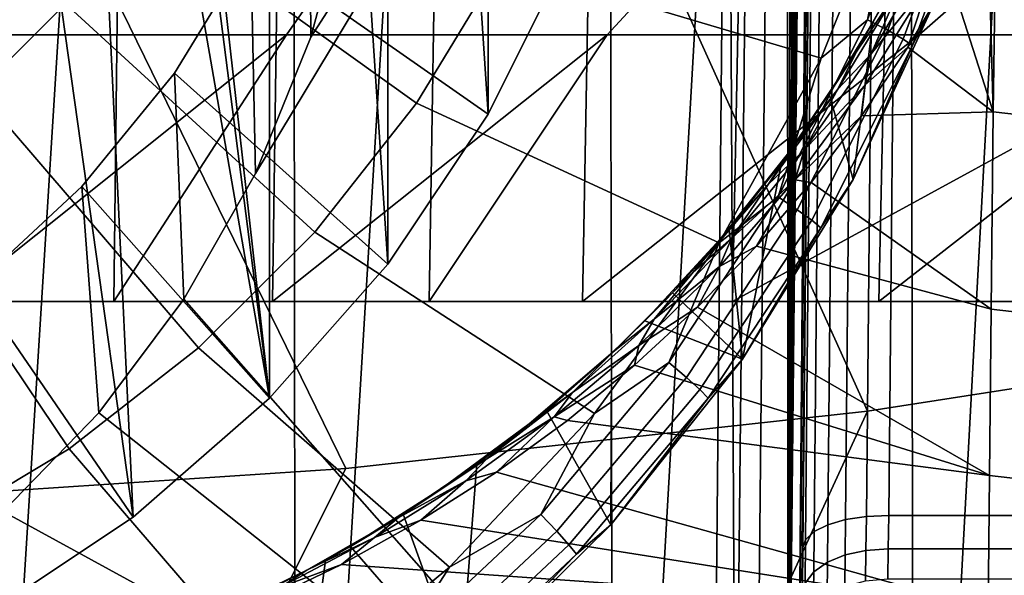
# Model space of a CAD drawing. Header units: metres. Extents: x -109 to 109, y -100 to 76.
# Tile 75 of 256: x 1.68 to 3.97, y -92.23 to -90.94. Entities that reach past the tile are written whole.
import ezdxf

# ---------------------------------------------------------------- set-up
doc = ezdxf.new("R2010")
doc.units = ezdxf.units.M
doc.layers.add('solid_21062310', color=7, linetype='CONTINUOUS')

msp = doc.modelspace()

# ---------------------------------------------------------------- linework, layer by layer
at = {"layer": 'solid_21062310'}
for points in [[(3.418362, -85.963501, -23.448969), (3.362092, -85.963013, -23.458141), (3.328209, -89.474731, -21.965349), (3.345913, -92.984291, -20.466295)], [(3.463627, -86.0009, -23.411299), (3.418362, -85.963501, -23.448969), (3.345913, -92.984291, -20.466295), (3.393904, -92.977005, -20.448097)], [(3.393904, -92.977005, -20.448097), (3.46784, -92.948936, -20.380409), (3.463627, -86.0009, -23.411299)], [(3.46784, -92.948936, -20.380409), (3.480692, -86.026329, -23.38785), (3.463627, -86.0009, -23.411299)], [(3.46784, -92.948936, -20.380409), (3.495381, -86.054886, -23.362209), (3.480692, -86.026329, -23.38785)], [(3.46784, -92.948936, -20.380409), (3.508149, -86.086227, -23.3346), (3.495381, -86.054886, -23.362209)], [(3.46784, -92.948936, -20.380409), (3.519295, -86.120178, -23.305082), (3.508149, -86.086227, -23.3346)], [(3.46784, -92.948936, -20.380409), (3.528993, -86.156693, -23.273619), (3.519295, -86.120178, -23.305082)], [(3.46784, -92.948936, -20.380409), (3.537296, -86.195816, -23.240183), (3.528993, -86.156693, -23.273619)], [(3.46784, -92.948936, -20.380409), (3.49012, -92.926857, -20.327974), (3.544206, -86.237602, -23.204723), (3.537296, -86.195816, -23.240183)], [(3.701597, -92.091606, -20.309662), (5.902152, -92.091599, -20.309666), (4.86724, -86.198044, -22.814953), (3.754894, -86.470932, -22.69895)], [(3.49012, -92.926857, -20.327974), (3.549681, -86.282135, -23.167166), (3.544206, -86.237602, -23.204723)], [(3.49012, -92.926857, -20.327974), (3.553637, -86.329552, -23.12739), (3.549681, -86.282135, -23.167166)], [(3.555928, -86.379974, -23.085285), (3.553637, -86.329552, -23.12739), (3.49012, -92.926857, -20.327974), (3.494936, -92.909836, -20.287819)], [(3.556347, -86.433525, -23.040829), (3.555928, -86.379974, -23.085285), (3.494936, -92.909836, -20.287819)], [(3.494936, -92.909836, -20.287819), (3.555624, -86.490669, -22.962341), (3.556347, -86.433525, -23.040829)], [(3.703245, -86.473175, -22.705372), (3.655041, -86.480583, -22.723875), (3.601607, -92.10128, -20.33466), (3.649839, -92.093857, -20.316111)], [(3.649839, -92.093857, -20.316111), (3.701597, -92.091606, -20.309662), (3.754894, -86.470932, -22.69895), (3.703245, -86.473175, -22.705372)], [(3.494936, -92.909836, -20.287819), (3.554902, -86.547562, -22.88368), (3.555624, -86.490669, -22.962341)], [(3.613567, -86.492683, -22.753262), (3.581726, -86.508644, -22.791525), (3.528405, -92.129333, -20.402275), (3.560188, -92.11338, -20.36405)], [(3.655041, -86.480583, -22.723875), (3.613567, -86.492683, -22.753262), (3.560188, -92.11338, -20.36405), (3.601607, -92.10128, -20.33466)], [(3.581726, -86.508644, -22.791525), (3.561724, -86.527359, -22.836006), (3.508423, -92.148041, -20.446732), (3.528405, -92.129333, -20.402275)], [(3.561724, -86.527359, -22.836006), (3.554902, -86.547562, -22.88368), (3.501605, -92.168236, -20.494392), (3.508423, -92.148041, -20.446732)], [(3.494936, -92.909836, -20.287819), (3.501605, -92.168236, -20.494392), (3.554902, -86.547562, -22.88368)], [(1.994238, -89.417961, -28.048016), (2.263372, -91.819145, -28.256832), (2.263372, -87.312721, -27.864935), (1.946977, -87.036362, -27.840902)], [(2.263372, -87.312721, -27.864935), (2.263372, -91.819145, -28.256832), (2.537829, -91.507462, -28.229727)], [(2.263372, -87.312721, -27.864935), (2.537829, -91.507462, -28.229727), (2.537829, -87.624405, -27.89204)], [(2.537829, -87.624405, -27.89204), (2.537829, -91.507462, -28.229727), (2.771405, -91.158928, -28.199417)], [(2.537829, -87.624405, -27.89204), (2.771405, -91.158928, -28.199417), (2.771405, -87.972946, -27.922352)], [(2.771405, -87.972946, -27.922352), (2.771405, -91.158928, -28.199417), (2.955936, -90.786819, -28.167057)], [(1.527119, -91.594116, 2.845451), (1.901362, -91.594116, 2.757555), (1.940929, -88.268227, 2.74707), (1.559122, -88.268227, 2.838722)], [(1.566421, -94.268227, -11.831997), (1.559123, -88.268227, -11.833584), (1.940929, -88.268227, -11.741932)], [(2.324178, -94.268227, -11.627762), (1.566421, -94.268227, -11.831997), (1.940929, -88.268227, -11.741932), (2.317441, -88.268227, -11.630415)], [(1.901362, -91.594116, 2.757555), (2.27061, -91.594116, 2.650599), (2.317441, -88.268227, 2.635554), (1.940929, -88.268227, 2.74707)], [(2.27061, -91.594116, 2.650599), (2.633892, -91.594116, 2.524863), (2.687616, -88.268227, 2.504477), (2.317441, -88.268227, 2.635554)], [(2.324178, -94.268227, -11.627762), (2.317441, -88.268227, -11.630415), (2.687616, -88.268227, -11.499339)], [(3.062043, -94.268227, -11.343595), (2.324178, -94.268227, -11.627762), (2.687616, -88.268227, -11.499339), (3.050429, -88.268227, -11.349064)], [(2.633892, -91.594116, 2.524863), (2.990254, -91.594116, 2.380678), (3.050429, -88.268227, 2.354203), (2.687616, -88.268227, 2.504477)], [(2.990254, -91.594116, 2.380678), (3.33876, -91.594116, 2.218422), (3.404878, -88.268227, 2.185144), (3.050429, -88.268227, 2.354203)], [(3.062043, -94.268227, -11.343595), (3.050429, -88.268227, -11.349064), (3.404878, -88.268227, -11.180005)], [(3.760627, -94.268227, -10.986169), (3.062043, -94.268227, -11.343595), (3.404878, -88.268227, -11.180005), (3.750003, -88.268227, -10.99262)], [(3.33876, -91.594116, 2.218422), (3.678495, -91.594116, 2.038522), (3.750002, -88.268227, 1.997758), (3.404878, -88.268227, 2.185144)], [(3.678495, -91.594116, 2.038522), (4.008564, -91.594116, 1.84145), (4.084849, -88.268227, 1.792562), (3.750002, -88.268227, 1.997758)], [(3.760627, -94.268227, -10.986169), (3.750003, -88.268227, -10.99262), (4.084849, -88.268227, -10.787423)], [(4.422805, -94.268227, -10.554014), (3.760627, -94.268227, -10.986169), (4.084849, -88.268227, -10.787423), (4.408491, -88.268227, -10.564984)], [(1.994238, -89.417961, -28.048016), (1.994238, -89.713913, -28.073753), (2.263372, -91.819145, -28.256832)], [(3.294944, -92.986465, -20.472548), (3.328209, -89.474731, -21.965349), (2.230717, -91.296555, -21.190908), (2.064485, -91.588486, -21.066813)], [(3.328209, -89.474731, -21.965349), (2.358963, -90.979759, -21.325577), (2.230717, -91.296555, -21.190908)], [(3.328209, -89.474731, -21.965349), (2.449152, -90.64225, -21.469048), (2.358963, -90.979759, -21.325577)], [(3.328209, -89.474731, -21.965349), (3.294944, -92.986465, -20.472548), (3.345913, -92.984291, -20.466295)], [(1.994238, -89.713913, -28.073753), (1.949306, -90.010353, -28.099533), (2.263372, -91.819145, -28.256832)], [(1.861806, -90.293251, -28.124134), (1.946977, -92.095505, -28.280867), (2.263372, -91.819145, -28.256832), (1.949306, -90.010353, -28.099533)], [(2.449152, -90.64225, -21.469048), (2.44771, -90.133308, -27.407583), (2.355652, -90.460632, -27.436049), (2.358963, -90.979759, -21.325577)], [(1.908787, -90.193108, 7.180281), (1.543483, -90.973793, 5.064967), (0.774226, -90.97374, 5.157892), (0.957542, -90.193047, 7.296596)], [(2.84748, -90.193207, 6.987272), (2.30283, -90.973869, 4.910754), (1.543483, -90.973793, 5.064967), (1.908787, -90.193108, 7.180281)], [(3.767448, -90.193352, 6.718839), (3.047394, -90.973984, 4.696244), (2.30283, -90.973869, 4.910754), (2.84748, -90.193207, 6.987272)], [(4.66264, -90.193527, 6.376748), (3.772395, -90.974129, 4.422813), (3.047394, -90.973984, 4.696244), (3.767448, -90.193352, 6.718839)], [(5.527171, -90.193741, 5.963246), (4.473178, -90.974297, 4.092218), (3.772395, -90.974129, 4.422813), (4.66264, -90.193527, 6.376748)], [(1.861806, -90.293251, -28.124134), (1.731079, -90.563133, -28.147604), (1.946977, -92.095505, -28.280867)], [(1.062061, -90.502853, -31.124485), (1.198819, -90.366608, -31.112637), (1.789704, -90.902069, -30.997629), (1.585539, -91.105461, -31.015318)], [(1.967771, -90.675636, -30.977938), (2.117143, -90.429474, -30.956532), (2.802393, -90.807175, -30.764542), (2.604674, -91.133011, -30.792877)], [(2.771405, -91.158928, -28.199417), (2.219713, -90.772415, -27.463163), (2.355652, -90.460632, -27.436049), (2.955936, -90.786819, -28.167057)], [(2.358963, -90.979759, -21.325577), (2.355652, -90.460632, -27.436049), (2.219713, -90.772415, -27.463163), (2.230717, -91.296555, -21.190908)], [(3.725785, -90.572647, -30.457821), (3.544679, -91.028343, -30.497452), (2.802393, -90.807175, -30.764542), (2.959247, -90.459969, -30.734346)], [(3.81095, -90.506241, -30.41733), (3.652729, -90.939316, -30.454992), (3.725785, -90.572647, -30.457821)], [(3.85991, -90.524986, -30.370935), (3.699656, -90.963623, -30.409082), (3.652729, -90.939316, -30.454992), (3.81095, -90.506241, -30.41733)], [(3.896914, -90.541084, -30.31373), (3.735123, -90.983925, -30.352242), (3.699656, -90.963623, -30.409082), (3.85991, -90.524986, -30.370935)], [(3.735123, -90.983925, -30.352242), (3.896914, -90.541084, -30.31373), (3.919948, -90.55365, -30.248829), (3.757201, -90.999107, -30.287567)], [(1.563703, -90.807999, -28.1689), (1.600923, -92.326088, -28.300919), (1.946977, -92.095505, -28.280867), (1.731079, -90.563133, -28.147604)], [(3.823859, -90.864182, -30.206112), (3.757201, -90.999107, -30.287567), (3.919948, -90.55365, -30.248829)], [(3.652729, -90.939316, -30.454992), (3.544679, -91.028343, -30.497452), (3.725785, -90.572647, -30.457821)], [(4.853444, -91.662308, 7.839562), (4.417601, -90.599365, 9.450455), (3.165333, -90.768608, 9.578964), (3.65228, -91.849037, 7.968999)], [(3.931489, -90.669106, -33.195297), (3.952089, -90.625671, -33.135178), (3.944337, -91.153328, -33.882534)], [(5.893098, -91.374977, -33.745106), (3.944337, -91.153328, -33.882534), (3.952089, -90.625671, -33.135178), (5.898674, -90.844765, -32.97324)], [(1.789704, -90.902069, -30.997629), (1.967771, -90.675636, -30.977938), (2.604674, -91.133011, -30.792877), (2.368973, -91.432732, -30.818941)], [(3.843679, -90.83831, -33.439152), (3.931489, -90.669106, -33.195297), (3.944337, -91.153328, -33.882534)], [(3.65228, -91.849037, 7.968999), (3.165333, -90.768608, 9.578964), (1.903113, -90.881729, 9.664858), (2.440673, -91.982826, 8.061738)], [(2.537829, -91.507462, -28.229727), (2.042425, -91.062859, -27.48842), (2.219713, -90.772415, -27.463163), (2.771405, -91.158928, -28.199417)], [(2.230717, -91.296555, -21.190908), (2.219713, -90.772415, -27.463163), (2.042425, -91.062859, -27.48842), (2.064485, -91.588486, -21.066813)], [(3.625875, -91.01416, -33.591492), (3.76192, -90.769577, -33.228302), (3.729857, -90.859703, -33.410667)], [(3.696446, -90.88768, -33.335835), (3.76192, -90.769577, -33.228302), (3.625875, -91.01416, -33.591492)], [(3.66059, -91.018456, -33.693287), (3.801068, -90.775986, -33.325851), (3.795464, -90.850769, -33.45607)], [(3.729857, -90.859703, -33.410667), (3.801068, -90.775986, -33.325851), (3.66059, -91.018456, -33.693287)], [(3.544679, -91.028343, -30.497452), (3.307671, -91.45784, -30.534801), (2.604674, -91.133011, -30.792877), (2.802393, -90.807175, -30.764542)], [(3.745951, -91.003014, -33.692596), (3.843679, -90.83831, -33.439152), (3.944337, -91.153328, -33.882534)], [(3.795464, -90.850769, -33.45607), (3.843679, -90.83831, -33.439152), (3.745951, -91.003014, -33.692596)], [(3.583144, -91.100494, -33.78487), (3.729857, -90.859703, -33.410667), (3.66059, -91.018456, -33.693287)], [(3.625875, -91.01416, -33.591492), (3.729857, -90.859703, -33.410667), (3.583144, -91.100494, -33.78487)], [(3.618955, -91.310234, -30.244902), (3.823859, -90.864182, -30.206112), (3.696446, -90.88768, -33.335835), (3.664582, -90.945068, -33.425297)], [(3.823859, -90.864182, -30.206112), (3.618955, -91.310234, -30.244902), (3.757201, -90.999107, -30.287567)], [(3.795464, -90.850769, -33.45607), (3.745951, -91.003014, -33.692596), (3.647193, -91.09066, -33.832413)], [(3.66059, -91.018456, -33.693287), (3.795464, -90.850769, -33.45607), (3.647193, -91.09066, -33.832413)], [(2.440673, -91.982826, 8.061738), (1.903113, -90.881729, 9.664858), (0.634915, -90.938377, 9.707872), (1.222094, -92.06324, 8.11748)], [(3.664582, -90.945068, -33.425297), (3.696446, -90.88768, -33.335835), (3.625875, -91.01416, -33.591492)], [(1.585539, -91.105461, -31.015318), (1.789704, -90.902069, -30.997629), (2.368973, -91.432732, -30.818941), (2.098727, -91.701958, -30.842356)], [(3.652729, -90.939316, -30.454992), (3.44511, -91.351158, -30.490807), (3.544679, -91.028343, -30.497452)], [(3.699656, -90.963623, -30.409082), (3.48937, -91.38076, -30.445358), (3.44511, -91.351158, -30.490807), (3.652729, -90.939316, -30.454992)], [(3.563621, -91.11097, -33.696339), (3.664582, -90.945068, -33.425297), (3.625875, -91.01416, -33.591492)], [(3.618955, -91.310234, -30.244902), (3.664582, -90.945068, -33.425297), (3.563621, -91.11097, -33.696339)], [(2.30283, -90.973869, 4.910754), (1.527119, -91.594116, 2.845451), (1.148864, -91.594116, 2.914054), (1.543483, -90.973793, 5.064967)], [(2.30283, -90.973869, 4.910754), (1.901362, -91.594116, 2.757555), (1.527119, -91.594116, 2.845451)], [(2.30283, -90.973869, 4.910754), (3.047394, -90.973984, 4.696244), (2.27061, -91.594116, 2.650599), (1.901362, -91.594116, 2.757555)], [(3.047394, -90.973984, 4.696244), (2.633892, -91.594116, 2.524863), (2.27061, -91.594116, 2.650599)], [(3.047394, -90.973984, 4.696244), (3.772395, -90.974129, 4.422813), (2.990254, -91.594116, 2.380678), (2.633892, -91.594116, 2.524863)], [(3.772395, -90.974129, 4.422813), (4.473178, -90.974297, 4.092218), (3.33876, -91.594116, 2.218422), (2.990254, -91.594116, 2.380678)], [(4.473178, -90.974297, 4.092218), (3.678495, -91.594116, 2.038522), (3.33876, -91.594116, 2.218422)], [(3.735123, -90.983925, -30.352242), (3.522822, -91.40506, -30.388866), (3.48937, -91.38076, -30.445358), (3.699656, -90.963623, -30.409082)], [(4.473178, -90.974297, 4.092218), (5.145245, -90.974495, 3.70658), (4.008564, -91.594116, 1.84145), (3.678495, -91.594116, 2.038522)], [(3.522822, -91.40506, -30.388866), (3.735123, -90.983925, -30.352242), (3.757201, -90.999107, -30.287567), (3.543644, -91.422737, -30.324408)], [(3.618955, -91.310234, -30.244902), (3.543644, -91.422737, -30.324408), (3.757201, -90.999107, -30.287567)], [(3.638495, -91.162827, -33.955662), (3.745951, -91.003014, -33.692596), (3.944337, -91.153328, -33.882534)], [(3.647193, -91.09066, -33.832413), (3.745951, -91.003014, -33.692596), (3.638495, -91.162827, -33.955662)], [(3.474766, -91.240463, -33.961102), (3.625875, -91.01416, -33.591492), (3.583144, -91.100494, -33.78487)], [(3.563621, -91.11097, -33.696339), (3.625875, -91.01416, -33.591492), (3.474766, -91.240463, -33.961102)], [(3.505156, -91.242226, -34.066841), (3.66059, -91.018456, -33.693287), (3.647193, -91.09066, -33.832413)], [(3.583144, -91.100494, -33.78487), (3.66059, -91.018456, -33.693287), (3.505156, -91.242226, -34.066841)], [(3.44511, -91.351158, -30.490807), (3.307671, -91.45784, -30.534801), (3.544679, -91.028343, -30.497452)], [(2.263372, -91.819145, -28.256832), (1.82709, -91.326546, -27.511353), (2.042425, -91.062859, -27.48842), (2.537829, -91.507462, -28.229727)], [(2.064485, -91.588486, -21.066813), (2.042425, -91.062859, -27.48842), (1.82709, -91.326546, -27.511353), (1.86662, -91.852806, -20.954453)], [(3.647193, -91.09066, -33.832413), (3.638495, -91.162827, -33.955662), (3.484195, -91.311249, -34.214546)], [(3.505156, -91.242226, -34.066841), (3.647193, -91.09066, -33.832413), (3.484195, -91.311249, -34.214546)], [(1.358254, -91.28286, -31.030745), (1.585539, -91.105461, -31.015318), (2.098727, -91.701958, -30.842356), (1.797876, -91.936775, -30.862776)], [(3.361853, -91.7286, -30.281284), (3.618955, -91.310234, -30.244902), (3.563621, -91.11097, -33.696339), (3.452332, -91.271378, -33.977795)], [(3.42167, -91.322304, -34.165123), (3.583144, -91.100494, -33.78487), (3.505156, -91.242226, -34.066841)], [(3.474766, -91.240463, -33.961102), (3.583144, -91.100494, -33.78487), (3.42167, -91.322304, -34.165123)], [(3.452332, -91.271378, -33.977795), (3.563621, -91.11097, -33.696339), (3.474766, -91.240463, -33.961102)], [(3.307671, -91.45784, -30.534801), (3.018499, -91.854355, -30.569284), (2.368973, -91.432732, -30.818941), (2.604674, -91.133011, -30.792877)], [(3.484195, -91.311249, -34.214546), (3.638495, -91.162827, -33.955662), (3.521408, -91.317238, -34.228279)], [(3.521408, -91.317238, -34.228279), (3.638495, -91.162827, -33.955662), (3.944337, -91.153328, -33.882534), (3.939657, -91.611969, -34.6717)], [(5.888592, -91.834953, -34.558628), (3.939657, -91.611969, -34.6717), (3.944337, -91.153328, -33.882534), (5.893098, -91.374977, -33.745106)], [(3.310495, -91.448875, -34.336056), (3.474766, -91.240463, -33.961102), (3.42167, -91.322304, -34.165123)], [(3.452332, -91.271378, -33.977795), (3.474766, -91.240463, -33.961102), (3.310495, -91.448875, -34.336056)], [(3.336664, -91.447762, -34.445457), (3.505156, -91.242226, -34.066841), (3.484195, -91.311249, -34.214546)], [(3.42167, -91.322304, -34.165123), (3.505156, -91.242226, -34.066841), (3.336664, -91.447762, -34.445457)], [(3.33067, -91.425964, -34.269695), (3.452332, -91.271378, -33.977795), (3.310495, -91.448875, -34.336056)], [(3.361853, -91.7286, -30.281284), (3.452332, -91.271378, -33.977795), (3.33067, -91.425964, -34.269695)], [(1.111162, -91.431671, -31.043686), (1.358254, -91.28286, -31.030745), (1.797876, -91.936775, -30.862776), (1.470809, -92.133751, -30.879906)], [(3.247299, -91.52562, -34.550415), (3.42167, -91.322304, -34.165123), (3.336664, -91.447762, -34.445457)], [(3.310495, -91.448875, -34.336056), (3.42167, -91.322304, -34.165123), (3.247299, -91.52562, -34.550415)], [(3.484195, -91.311249, -34.214546), (3.39435, -91.4655, -34.509983), (3.308348, -91.513069, -34.601456)], [(3.336664, -91.447762, -34.445457), (3.484195, -91.311249, -34.214546), (3.308348, -91.513069, -34.601456)], [(3.618955, -91.310234, -30.244902), (3.361853, -91.7286, -30.281284), (3.543644, -91.422737, -30.324408)], [(3.484195, -91.311249, -34.214546), (3.521408, -91.317238, -34.228279), (3.39435, -91.4655, -34.509983)], [(3.39435, -91.4655, -34.509983), (3.521408, -91.317238, -34.228279), (3.939657, -91.611969, -34.6717)], [(1.946977, -92.095505, -28.280867), (1.57772, -91.558571, -27.53153), (1.82709, -91.326546, -27.511353), (2.263372, -91.819145, -28.256832)], [(1.86662, -91.852806, -20.954453), (1.82709, -91.326546, -27.511353), (1.57772, -91.558571, -27.53153), (1.644422, -92.082657, -20.856747)], [(3.44511, -91.351158, -30.490807), (3.190903, -91.736214, -30.524292), (3.307671, -91.45784, -30.534801)], [(3.48937, -91.38076, -30.445358), (3.231897, -91.77076, -30.479273), (3.190903, -91.736214, -30.524292), (3.44511, -91.351158, -30.490807)], [(3.522822, -91.40506, -30.388866), (3.26288, -91.798798, -30.423107), (3.231897, -91.77076, -30.479273), (3.48937, -91.38076, -30.445358)], [(3.26288, -91.798798, -30.423107), (3.522822, -91.40506, -30.388866), (3.543644, -91.422737, -30.324408), (3.282166, -91.818802, -30.35885)], [(3.018499, -91.854355, -30.569284), (2.681723, -92.211632, -30.600353), (2.098727, -91.701958, -30.842356), (2.368973, -91.432732, -30.818941)], [(3.33067, -91.425964, -34.269695), (3.310495, -91.448875, -34.336056), (3.199045, -91.573799, -34.571735)], [(3.361853, -91.7286, -30.281284), (3.33067, -91.425964, -34.269695), (3.199045, -91.573799, -34.571735)], [(3.361853, -91.7286, -30.281284), (3.282166, -91.818802, -30.35885), (3.543644, -91.422737, -30.324408)], [(3.190903, -91.736214, -30.524292), (3.018499, -91.854355, -30.569284), (3.307671, -91.45784, -30.534801)], [(3.135117, -91.639465, -34.714306), (3.310495, -91.448875, -34.336056), (3.247299, -91.52562, -34.550415)], [(3.199045, -91.573799, -34.571735), (3.310495, -91.448875, -34.336056), (3.135117, -91.639465, -34.714306)], [(3.156773, -91.635567, -34.828278), (3.336664, -91.447762, -34.445457), (3.308348, -91.513069, -34.601456)], [(3.247299, -91.52562, -34.550415), (3.336664, -91.447762, -34.445457), (3.156773, -91.635567, -34.828278)], [(3.39435, -91.4655, -34.509983), (3.939657, -91.611969, -34.6717), (3.935747, -91.998894, -35.49757), (3.257516, -91.607338, -34.800987)], [(3.308348, -91.513069, -34.601456), (3.39435, -91.4655, -34.509983), (3.257516, -91.607338, -34.800987)], [(3.061696, -91.710922, -34.939884), (3.247299, -91.52562, -34.550415), (3.156773, -91.635567, -34.828278)], [(3.135117, -91.639465, -34.714306), (3.247299, -91.52562, -34.550415), (3.061696, -91.710922, -34.939884)], [(3.308348, -91.513069, -34.601456), (3.257516, -91.607338, -34.800987), (3.121327, -91.696663, -34.992298)], [(3.156773, -91.635567, -34.828278), (3.308348, -91.513069, -34.601456), (3.121327, -91.696663, -34.992298)], [(1.600923, -92.326088, -28.300919), (1.29896, -91.754601, -27.548576), (1.57772, -91.558571, -27.53153), (1.946977, -92.095505, -28.280867)], [(3.361853, -91.7286, -30.281284), (3.199045, -91.573799, -34.571735), (3.135117, -91.639465, -34.714306)], [(3.294944, -92.986465, -20.472548), (2.064485, -91.588486, -21.066813), (1.86662, -91.852806, -20.954453)], [(3.111201, -91.742462, -35.101635), (3.257516, -91.607338, -34.800987), (3.935747, -91.998894, -35.49757)], [(3.121327, -91.696663, -34.992298), (3.257516, -91.607338, -34.800987), (3.111201, -91.742462, -35.101635)], [(5.885015, -92.22187, -35.407494), (3.935747, -91.998894, -35.49757), (3.939657, -91.611969, -34.6717), (5.888592, -91.834953, -34.558628)], [(2.966927, -91.806114, -35.214592), (3.156773, -91.635567, -34.828278), (3.121327, -91.696663, -34.992298)], [(3.061696, -91.710922, -34.939884), (3.156773, -91.635567, -34.828278), (2.966927, -91.806114, -35.214592)], [(3.056264, -92.113235, -30.314735), (3.361853, -91.7286, -30.281284), (3.135117, -91.639465, -34.714306), (3.057643, -91.714333, -34.883976)], [(3.057643, -91.714333, -34.883976), (3.135117, -91.639465, -34.714306), (3.061696, -91.710922, -34.939884)], [(3.130449, -92.985161, 6.397164), (4.369648, -92.812714, 6.288368), (4.853444, -91.662308, 7.839562), (3.65228, -91.849037, 7.968999)], [(2.681723, -92.211632, -30.600353), (2.302655, -92.52404, -30.627523), (1.797876, -91.936775, -30.862776), (2.098727, -91.701958, -30.842356)], [(2.866306, -91.8787, -35.332836), (3.061696, -91.710922, -34.939884), (2.966927, -91.806114, -35.214592)], [(2.906393, -91.847282, -35.206684), (3.061696, -91.710922, -34.939884), (2.866306, -91.8787, -35.332836)], [(2.906393, -91.847282, -35.206684), (3.057643, -91.714333, -34.883976), (3.061696, -91.710922, -34.939884)], [(3.121327, -91.696663, -34.992298), (3.111201, -91.742462, -35.101635), (2.924584, -91.862556, -35.386379)], [(2.966927, -91.806114, -35.214592), (3.121327, -91.696663, -34.992298), (2.924584, -91.862556, -35.386379)], [(3.056264, -92.113235, -30.314735), (3.057643, -91.714333, -34.883976), (2.906393, -91.847282, -35.206684)], [(3.361853, -91.7286, -30.281284), (3.056264, -92.113235, -30.314735), (3.282166, -91.818802, -30.35885)], [(3.190903, -91.736214, -30.524292), (2.893544, -92.089256, -30.554995), (3.018499, -91.854355, -30.569284)], [(3.231897, -91.77076, -30.479273), (2.930717, -92.128342, -30.51037), (2.893544, -92.089256, -30.554995), (3.190903, -91.736214, -30.524292)], [(2.924584, -91.862556, -35.386379), (3.111201, -91.742462, -35.101635), (2.9557, -91.870552, -35.412292)], [(2.9557, -91.870552, -35.412292), (3.111201, -91.742462, -35.101635), (3.935747, -91.998894, -35.49757)], [(3.26288, -91.798798, -30.423107), (2.958813, -92.159805, -30.454502), (2.930717, -92.128342, -30.51037), (3.231897, -91.77076, -30.479273)], [(2.958813, -92.159805, -30.454502), (3.26288, -91.798798, -30.423107), (3.282166, -91.818802, -30.35885), (2.976303, -92.181946, -30.39043)], [(2.768427, -91.959869, -35.603813), (2.966927, -91.806114, -35.214592), (2.924584, -91.862556, -35.386379)], [(2.866306, -91.8787, -35.332836), (2.966927, -91.806114, -35.214592), (2.768427, -91.959869, -35.603813)], [(3.056264, -92.113235, -30.314735), (2.976303, -92.181946, -30.39043), (3.282166, -91.818802, -30.35885)], [(1.881984, -93.10041, 6.469874), (3.130449, -92.985161, 6.397164), (3.65228, -91.849037, 7.968999), (2.440673, -91.982826, 8.061738)], [(2.706593, -92.458611, -30.344769), (3.056264, -92.113235, -30.314735), (2.906393, -91.847282, -35.206684), (2.745186, -91.972321, -35.540127)], [(2.745186, -91.972321, -35.540127), (2.906393, -91.847282, -35.206684), (2.866306, -91.8787, -35.332836)], [(3.294944, -92.986465, -20.472548), (1.86662, -91.852806, -20.954453), (1.644422, -92.082657, -20.856747)], [(2.893544, -92.089256, -30.554995), (2.681723, -92.211632, -30.600353), (3.018499, -91.854355, -30.569284)], [(2.924584, -91.862556, -35.386379), (2.790691, -91.99099, -35.733006), (2.719426, -92.011223, -35.783134)], [(2.768427, -91.959869, -35.603813), (2.924584, -91.862556, -35.386379), (2.719426, -92.011223, -35.783134)], [(2.924584, -91.862556, -35.386379), (2.9557, -91.870552, -35.412292), (2.790691, -91.99099, -35.733006)], [(2.9557, -91.870552, -35.412292), (3.935747, -91.998894, -35.49757), (3.932576, -92.311394, -36.353695), (2.790691, -91.99099, -35.733006)], [(2.662429, -92.029396, -35.728703), (2.866306, -91.8787, -35.332836), (2.768427, -91.959869, -35.603813)], [(2.745186, -91.972321, -35.540127), (2.866306, -91.8787, -35.332836), (2.662429, -92.029396, -35.728703)], [(2.302655, -92.52404, -30.627523), (1.887273, -92.786659, -30.65036), (1.470809, -92.133751, -30.879906), (1.797876, -91.936775, -30.862776)], [(2.562442, -92.097244, -35.995468), (2.768427, -91.959869, -35.603813), (2.719426, -92.011223, -35.783134)], [(2.662429, -92.029396, -35.728703), (2.768427, -91.959869, -35.603813), (2.562442, -92.097244, -35.995468)], [(0.627953, -93.158127, 6.506287), (1.881984, -93.10041, 6.469874), (2.440673, -91.982826, 8.061738), (1.222094, -92.06324, 8.11748)], [(2.745186, -91.972321, -35.540127), (2.662429, -92.029396, -35.728703), (2.573944, -92.088997, -35.884224)], [(2.706593, -92.458611, -30.344769), (2.745186, -91.972321, -35.540127), (2.573944, -92.088997, -35.884224)], [(2.615068, -92.102844, -36.063046), (2.790691, -91.99099, -35.733006), (3.932576, -92.311394, -36.353695)], [(2.719426, -92.011223, -35.783134), (2.790691, -91.99099, -35.733006), (2.615068, -92.102844, -36.063046)], [(5.882226, -92.533501, -36.285275), (3.932576, -92.311394, -36.353695), (3.935747, -91.998894, -35.49757), (5.885015, -92.22187, -35.407494)], [(2.451178, -92.163597, -36.125576), (2.662429, -92.029396, -35.728703), (2.562442, -92.097244, -35.995468)], [(2.573944, -92.088997, -35.884224), (2.662429, -92.029396, -35.728703), (2.451178, -92.163597, -36.125576)], [(2.719426, -92.011223, -35.783134), (2.615068, -92.102844, -36.063046), (2.507042, -92.143105, -36.18211)], [(2.562442, -92.097244, -35.995468), (2.719426, -92.011223, -35.783134), (2.507042, -92.143105, -36.18211)], [(3.294944, -92.986465, -20.472548), (1.644422, -92.082657, -20.856747), (1.397976, -92.279602, -20.773027)], [(2.350055, -92.218636, -36.389179), (2.562442, -92.097244, -35.995468), (2.507042, -92.143105, -36.18211)], [(2.451178, -92.163597, -36.125576), (2.562442, -92.097244, -35.995468), (2.350055, -92.218636, -36.389179)], [(2.706593, -92.458611, -30.344769), (2.573944, -92.088997, -35.884224), (2.451178, -92.163597, -36.125576)], [(2.893544, -92.089256, -30.554995), (2.557055, -92.405525, -30.582499), (2.681723, -92.211632, -30.600353)], [(2.930717, -92.128342, -30.51037), (2.589905, -92.448669, -30.538227), (2.557055, -92.405525, -30.582499), (2.893544, -92.089256, -30.554995)], [(3.560188, -92.11338, -20.36405), (3.559221, -92.200508, -20.317659), (3.60062, -92.183449, -20.290911), (3.601607, -92.10128, -20.33466)], [(3.601607, -92.10128, -20.33466), (3.60062, -92.183449, -20.290911), (3.648813, -92.172882, -20.273993), (3.649839, -92.093857, -20.316111)], [(3.648813, -92.172882, -20.273993), (3.700521, -92.169533, -20.268057), (3.701597, -92.091606, -20.309662), (3.649839, -92.093857, -20.316111)], [(3.700521, -92.169533, -20.268057), (5.901743, -92.169403, -20.268139), (5.902152, -92.091599, -20.309666), (3.701597, -92.091606, -20.309662)], [(2.430292, -92.205688, -36.40255), (2.615068, -92.102844, -36.063046), (3.932576, -92.311394, -36.353695)], [(2.507042, -92.143105, -36.18211), (2.615068, -92.102844, -36.063046), (2.430292, -92.205688, -36.40255)], [(3.056264, -92.113235, -30.314735), (2.706593, -92.458611, -30.344769), (2.976303, -92.181946, -30.39043)], [(3.528405, -92.129333, -20.402275), (3.527432, -92.2229, -20.352421), (3.559221, -92.200508, -20.317659), (3.560188, -92.11338, -20.36405)], [(1.887273, -92.786659, -30.65036), (1.442125, -92.995338, -30.668509), (1.122294, -92.290016, -30.893496), (1.470809, -92.133751, -30.879906)], [(2.507042, -92.143105, -36.18211), (2.430292, -92.205688, -36.40255), (2.288545, -92.258591, -36.582951)], [(2.350055, -92.218636, -36.389179), (2.507042, -92.143105, -36.18211), (2.288545, -92.258591, -36.582951)], [(2.958813, -92.159805, -30.454502), (2.614734, -92.483208, -30.482626), (2.589905, -92.448669, -30.538227), (2.930717, -92.128342, -30.51037)], [(3.508423, -92.148041, -20.446732), (3.507414, -92.2491, -20.392832), (3.527432, -92.2229, -20.352421), (3.528405, -92.129333, -20.402275)], [(2.317885, -92.759727, -30.370956), (2.706593, -92.458611, -30.344769), (2.451178, -92.163597, -36.125576), (2.393077, -92.196472, -36.238583)], [(2.393077, -92.196472, -36.238583), (2.451178, -92.163597, -36.125576), (2.350055, -92.218636, -36.389179)], [(2.614734, -92.483208, -30.482626), (2.958813, -92.159805, -30.454502), (2.976303, -92.181946, -30.39043), (2.630189, -92.507256, -30.418722)], [(3.494936, -92.909836, -20.287819), (3.500528, -92.277657, -20.43601), (3.501605, -92.168236, -20.494392)], [(3.507414, -92.2491, -20.392832), (3.508423, -92.148041, -20.446732), (3.501605, -92.168236, -20.494392), (3.500528, -92.277657, -20.43601)], [(3.647826, -92.243324, -20.218529), (3.699483, -92.238998, -20.213316), (3.700521, -92.169533, -20.268057), (3.648813, -92.172882, -20.273993)], [(3.699483, -92.238998, -20.213316), (5.901381, -92.238884, -20.213421), (5.901743, -92.169403, -20.268139), (3.700521, -92.169533, -20.268057)], [(2.706593, -92.458611, -30.344769), (2.630189, -92.507256, -30.418722), (2.976303, -92.181946, -30.39043)], [(3.599675, -92.256699, -20.233278), (3.60062, -92.183449, -20.290911), (3.559221, -92.200508, -20.317659), (3.558299, -92.278175, -20.256552)], [(3.647826, -92.243324, -20.218529), (3.648813, -92.172882, -20.273993), (3.60062, -92.183449, -20.290911), (3.599675, -92.256699, -20.233278)], [(2.203341, -92.293724, -36.60355), (2.393077, -92.196472, -36.238583), (2.350055, -92.218636, -36.389179)], [(2.317885, -92.759727, -30.370956), (2.393077, -92.196472, -36.238583), (2.203341, -92.293724, -36.60355)], [(2.238001, -92.299072, -36.751728), (2.430292, -92.205688, -36.40255), (3.932576, -92.311394, -36.353695), (3.930118, -92.54734, -37.233467)], [(2.288545, -92.258591, -36.582951), (2.430292, -92.205688, -36.40255), (2.238001, -92.299072, -36.751728)], [(2.557055, -92.405525, -30.582499), (2.302655, -92.52404, -30.627523), (2.681723, -92.211632, -30.600353)], [(3.558299, -92.278175, -20.256552), (3.559221, -92.200508, -20.317659), (3.527432, -92.2229, -20.352421), (3.526507, -92.306305, -20.286766)], [(2.132304, -92.324356, -36.784664), (2.350055, -92.218636, -36.389179), (2.288545, -92.258591, -36.582951)], [(2.203341, -92.293724, -36.60355), (2.350055, -92.218636, -36.389179), (2.132304, -92.324356, -36.784664)], [(3.526507, -92.306305, -20.286766), (3.527432, -92.2229, -20.352421), (3.507414, -92.2491, -20.392832), (3.506457, -92.339172, -20.321871)]]:
    msp.add_3dface(points, dxfattribs=at)

doc.saveas('drawing.dxf')
